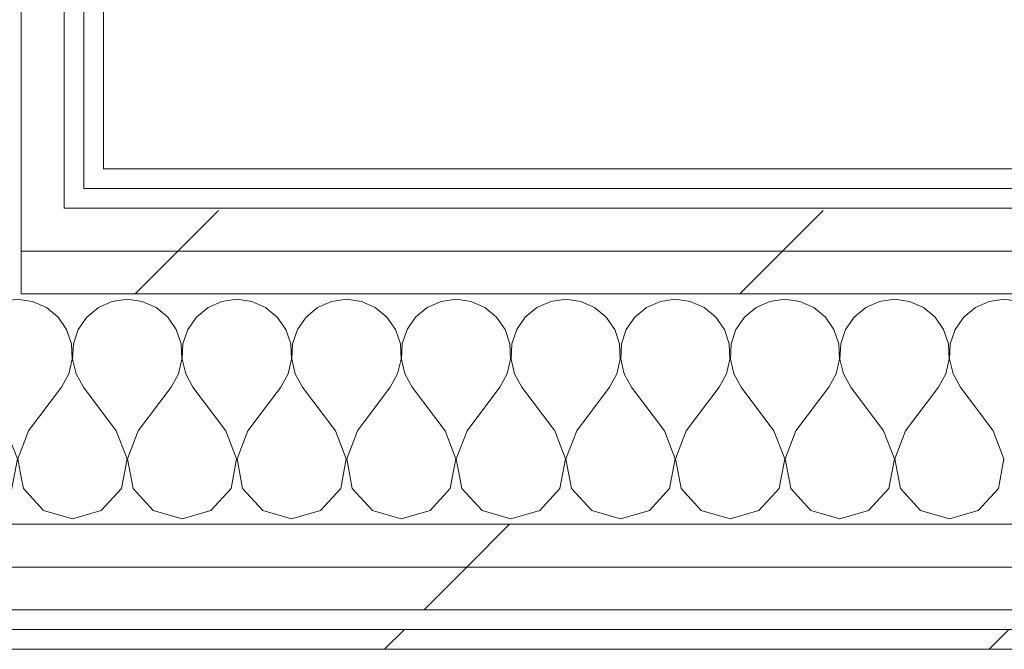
# Model space of a CAD drawing. Header units: millimetres. Extents: x -40968 to 11883, y -17757 to 4746.
# Tile 148 of 227: x -3599 to -3300, y -17277 to -17086. Entities that reach past the tile are written whole.
import ezdxf

# ---------------------------------------------------------------- set-up
doc = ezdxf.new("R2010")
doc.units = ezdxf.units.MM
doc.header["$MEASUREMENT"] = 0
doc.linetypes.add('Wipeout_Contour', pattern=[1000, 0, -1000])
doc.layers.add('Nuevo_08_E_Envans secs', color=7, linetype='Continuous')
doc.layers.add('Nuevo_08_E_Envans secs_Pluma_Nº__1', color=7, linetype='Continuous', lineweight=5)
for name, color, linetype, lineweight, true_color in [('Nuevo_08_E_Envans secs_Pluma_Nº__102', 7, 'Continuous', 5, 0xcccccc), ('Nuevo_08_E_Envans secs_Pluma_Nº__171', 171, 'Continuous', 13, 0xaaaaff), ('Nuevo_08_E_Envans secs_Pluma_Nº__177', 7, 'Continuous', 15, 0xf7e046)]:
    doc.layers.add(name, color=color, linetype=linetype, lineweight=lineweight, true_color=true_color)
pattern_1 = [(45, (0, 0), (-183.8478, 183.8478), [195, -65]), (45, (7e-14, 183.85), (-183.8478, 183.8478), [195, -65])]

# ---------------------------------------------------------------- blocks, each defined once
blk = doc.blocks.new('*X119')
at = {"layer": 'Nuevo_08_E_Envans secs_Pluma_Nº__102', "color": 254, "linetype": 'Continuous', "lineweight": 5, "true_color": 0xcccccc}
for p, q in [((-3633.33, -17170.64), (-3637.89, -17171.28)), ((-3628.78, -17171.28), (-3633.33, -17170.64)), ((-3600, -17170.64), (-3604.55, -17171.28)), ((-3598.89, -17170.8), (-3600, -17170.64)), ((-3637.89, -17171.28), (-3638.89, -17171.72)), ((-3624.57, -17173.13), (-3628.78, -17171.28)), ((-3621.03, -17176.07), (-3624.57, -17173.13)), ((-3608.76, -17173.13), (-3612.3, -17176.07)), ((-3604.55, -17171.28), (-3608.76, -17173.13)), ((-3618.43, -17179.86), (-3621.03, -17176.07)), ((-3612.3, -17176.07), (-3614.91, -17179.86)), ((-3616.96, -17184.21), (-3618.43, -17179.86)), ((-3614.91, -17179.86), (-3616.38, -17184.21)), ((-3616.73, -17188.81), (-3616.96, -17184.21)), ((-3616.38, -17184.21), (-3616.6, -17188.81)), ((-3617.77, -17193.28), (-3616.73, -17188.81)), ((-3616.6, -17188.81), (-3615.56, -17193.28)), ((-3620, -17197.31), (-3617.77, -17193.28)), ((-3615.56, -17193.28), (-3613.33, -17197.31)), ((-3630, -17210.64), (-3620, -17197.31)), ((-3603.33, -17210.64), (-3613.33, -17197.31)), ((-3636.67, -17210.64), (-3638.89, -17207.67)), ((-3633.4, -17219.15), (-3636.67, -17210.64)), ((-3630, -17210.64), (-3633.27, -17219.15)), ((-3600.07, -17219.15), (-3603.33, -17210.64)), ((-3598.89, -17216.44), (-3599.93, -17219.15)), ((-3635.09, -17228.1), (-3633.4, -17219.15)), ((-3633.27, -17219.15), (-3631.57, -17228.1)), ((-3601.76, -17228.1), (-3600.07, -17219.15)), ((-3599.93, -17219.15), (-3598.89, -17224.64)), ((-3638.89, -17232.26), (-3635.09, -17228.1)), ((-3631.57, -17228.1), (-3625.43, -17234.82)), ((-3607.9, -17234.82), (-3601.76, -17228.1)), ((-3625.43, -17234.82), (-3616.67, -17237.31)), ((-3616.67, -17237.31), (-3607.9, -17234.82))]:
    blk.add_line(p, q, dxfattribs=at)
blk = doc.blocks.new('*X120')
at = {"layer": 'Nuevo_08_E_Envans secs_Pluma_Nº__102', "color": 254, "linetype": 'Continuous', "lineweight": 5, "true_color": 0xcccccc}
for p, q in [((-3595.45, -17171.28), (-3598.89, -17170.8)), ((-3566.67, -17170.64), (-3571.22, -17171.28)), ((-3562.11, -17171.28), (-3566.67, -17170.64)), ((-3533.33, -17170.64), (-3537.89, -17171.28)), ((-3528.78, -17171.28), (-3533.33, -17170.64)), ((-3500, -17170.64), (-3504.55, -17171.28)), ((-3495.45, -17171.28), (-3500, -17170.64)), ((-3466.67, -17170.64), (-3471.22, -17171.28)), ((-3462.11, -17171.28), (-3466.67, -17170.64)), ((-3433.33, -17170.64), (-3437.89, -17171.28)), ((-3428.78, -17171.28), (-3433.33, -17170.64)), ((-3400, -17170.64), (-3404.55, -17171.28)), ((-3395.45, -17171.28), (-3400, -17170.64)), ((-3366.67, -17170.64), (-3371.22, -17171.28)), ((-3362.11, -17171.28), (-3366.67, -17170.64)), ((-3333.33, -17170.64), (-3337.89, -17171.28)), ((-3328.78, -17171.28), (-3333.33, -17170.64)), ((-3300, -17170.64), (-3304.55, -17171.28)), ((-3295.45, -17171.28), (-3300, -17170.64)), ((-3591.24, -17173.13), (-3595.45, -17171.28)), ((-3587.7, -17176.07), (-3591.24, -17173.13)), ((-3575.43, -17173.13), (-3578.97, -17176.07)), ((-3571.22, -17171.28), (-3575.43, -17173.13)), ((-3557.9, -17173.13), (-3562.11, -17171.28)), ((-3554.36, -17176.07), (-3557.9, -17173.13)), ((-3542.1, -17173.13), (-3545.64, -17176.07)), ((-3537.89, -17171.28), (-3542.1, -17173.13)), ((-3524.57, -17173.13), (-3528.78, -17171.28)), ((-3521.03, -17176.07), (-3524.57, -17173.13)), ((-3508.76, -17173.13), (-3512.3, -17176.07)), ((-3504.55, -17171.28), (-3508.76, -17173.13)), ((-3491.24, -17173.13), (-3495.45, -17171.28)), ((-3487.7, -17176.07), (-3491.24, -17173.13)), ((-3475.43, -17173.13), (-3478.97, -17176.07)), ((-3471.22, -17171.28), (-3475.43, -17173.13)), ((-3457.9, -17173.13), (-3462.11, -17171.28)), ((-3454.36, -17176.07), (-3457.9, -17173.13)), ((-3442.1, -17173.13), (-3445.64, -17176.07)), ((-3437.89, -17171.28), (-3442.1, -17173.13)), ((-3424.57, -17173.13), (-3428.78, -17171.28)), ((-3421.03, -17176.07), (-3424.57, -17173.13)), ((-3408.76, -17173.13), (-3412.3, -17176.07)), ((-3404.55, -17171.28), (-3408.76, -17173.13)), ((-3391.24, -17173.13), (-3395.45, -17171.28)), ((-3387.7, -17176.07), (-3391.24, -17173.13)), ((-3375.43, -17173.13), (-3378.97, -17176.07)), ((-3371.22, -17171.28), (-3375.43, -17173.13)), ((-3357.9, -17173.13), (-3362.11, -17171.28)), ((-3354.36, -17176.07), (-3357.9, -17173.13)), ((-3342.1, -17173.13), (-3345.64, -17176.07)), ((-3337.89, -17171.28), (-3342.1, -17173.13)), ((-3324.57, -17173.13), (-3328.78, -17171.28)), ((-3321.03, -17176.07), (-3324.57, -17173.13)), ((-3308.76, -17173.13), (-3312.3, -17176.07)), ((-3304.55, -17171.28), (-3308.76, -17173.13)), ((-3585.09, -17179.86), (-3587.7, -17176.07)), ((-3578.97, -17176.07), (-3581.57, -17179.86)), ((-3551.76, -17179.86), (-3554.36, -17176.07)), ((-3545.64, -17176.07), (-3548.24, -17179.86)), ((-3518.43, -17179.86), (-3521.03, -17176.07)), ((-3512.3, -17176.07), (-3514.91, -17179.86)), ((-3485.09, -17179.86), (-3487.7, -17176.07)), ((-3478.97, -17176.07), (-3481.57, -17179.86)), ((-3451.76, -17179.86), (-3454.36, -17176.07)), ((-3445.64, -17176.07), (-3448.24, -17179.86)), ((-3418.43, -17179.86), (-3421.03, -17176.07)), ((-3412.3, -17176.07), (-3414.91, -17179.86)), ((-3385.09, -17179.86), (-3387.7, -17176.07)), ((-3378.97, -17176.07), (-3381.57, -17179.86)), ((-3351.76, -17179.86), (-3354.36, -17176.07)), ((-3345.64, -17176.07), (-3348.24, -17179.86)), ((-3318.43, -17179.86), (-3321.03, -17176.07)), ((-3312.3, -17176.07), (-3314.91, -17179.86)), ((-3583.62, -17184.21), (-3585.09, -17179.86)), ((-3581.57, -17179.86), (-3583.04, -17184.21)), ((-3550.29, -17184.21), (-3551.76, -17179.86)), ((-3548.24, -17179.86), (-3549.71, -17184.21)), ((-3516.96, -17184.21), (-3518.43, -17179.86)), ((-3514.91, -17179.86), (-3516.38, -17184.21)), ((-3483.62, -17184.21), (-3485.09, -17179.86)), ((-3481.57, -17179.86), (-3483.04, -17184.21)), ((-3450.29, -17184.21), (-3451.76, -17179.86)), ((-3448.24, -17179.86), (-3449.71, -17184.21)), ((-3416.96, -17184.21), (-3418.43, -17179.86)), ((-3414.91, -17179.86), (-3416.38, -17184.21)), ((-3383.62, -17184.21), (-3385.09, -17179.86)), ((-3381.57, -17179.86), (-3383.04, -17184.21)), ((-3350.29, -17184.21), (-3351.76, -17179.86)), ((-3348.24, -17179.86), (-3349.71, -17184.21)), ((-3316.96, -17184.21), (-3318.43, -17179.86)), ((-3314.91, -17179.86), (-3316.38, -17184.21)), ((-3583.4, -17188.81), (-3583.62, -17184.21)), ((-3583.04, -17184.21), (-3583.27, -17188.81)), ((-3550.07, -17188.81), (-3550.29, -17184.21)), ((-3549.71, -17184.21), (-3549.93, -17188.81)), ((-3516.73, -17188.81), (-3516.96, -17184.21)), ((-3516.38, -17184.21), (-3516.6, -17188.81)), ((-3483.4, -17188.81), (-3483.62, -17184.21)), ((-3483.04, -17184.21), (-3483.27, -17188.81)), ((-3450.07, -17188.81), (-3450.29, -17184.21)), ((-3449.71, -17184.21), (-3449.93, -17188.81)), ((-3416.73, -17188.81), (-3416.96, -17184.21)), ((-3416.38, -17184.21), (-3416.6, -17188.81)), ((-3383.4, -17188.81), (-3383.62, -17184.21)), ((-3383.04, -17184.21), (-3383.27, -17188.81)), ((-3350.07, -17188.81), (-3350.29, -17184.21)), ((-3349.71, -17184.21), (-3349.93, -17188.81)), ((-3316.73, -17188.81), (-3316.96, -17184.21)), ((-3316.38, -17184.21), (-3316.6, -17188.81)), ((-3584.44, -17193.28), (-3583.4, -17188.81)), ((-3583.27, -17188.81), (-3582.23, -17193.28)), ((-3551.11, -17193.28), (-3550.07, -17188.81)), ((-3549.93, -17188.81), (-3548.89, -17193.28)), ((-3517.77, -17193.28), (-3516.73, -17188.81)), ((-3516.6, -17188.81), (-3515.56, -17193.28)), ((-3484.44, -17193.28), (-3483.4, -17188.81)), ((-3483.27, -17188.81), (-3482.23, -17193.28)), ((-3451.11, -17193.28), (-3450.07, -17188.81)), ((-3449.93, -17188.81), (-3448.89, -17193.28)), ((-3417.77, -17193.28), (-3416.73, -17188.81)), ((-3416.6, -17188.81), (-3415.56, -17193.28)), ((-3384.44, -17193.28), (-3383.4, -17188.81)), ((-3383.27, -17188.81), (-3382.23, -17193.28)), ((-3351.11, -17193.28), (-3350.07, -17188.81)), ((-3349.93, -17188.81), (-3348.89, -17193.28)), ((-3317.77, -17193.28), (-3316.73, -17188.81)), ((-3316.6, -17188.81), (-3315.56, -17193.28)), ((-3586.67, -17197.31), (-3584.44, -17193.28)), ((-3582.23, -17193.28), (-3580, -17197.31)), ((-3553.33, -17197.31), (-3551.11, -17193.28)), ((-3548.89, -17193.28), (-3546.67, -17197.31)), ((-3520, -17197.31), (-3517.77, -17193.28)), ((-3515.56, -17193.28), (-3513.33, -17197.31)), ((-3486.67, -17197.31), (-3484.44, -17193.28)), ((-3482.23, -17193.28), (-3480, -17197.31)), ((-3453.33, -17197.31), (-3451.11, -17193.28)), ((-3448.89, -17193.28), (-3446.67, -17197.31)), ((-3420, -17197.31), (-3417.77, -17193.28)), ((-3415.56, -17193.28), (-3413.33, -17197.31)), ((-3386.67, -17197.31), (-3384.44, -17193.28)), ((-3382.23, -17193.28), (-3380, -17197.31)), ((-3353.33, -17197.31), (-3351.11, -17193.28)), ((-3348.89, -17193.28), (-3346.67, -17197.31)), ((-3320, -17197.31), (-3317.77, -17193.28)), ((-3315.56, -17193.28), (-3313.33, -17197.31)), ((-3596.67, -17210.64), (-3586.67, -17197.31)), ((-3570, -17210.64), (-3580, -17197.31)), ((-3563.33, -17210.64), (-3553.33, -17197.31)), ((-3536.67, -17210.64), (-3546.67, -17197.31)), ((-3530, -17210.64), (-3520, -17197.31)), ((-3503.33, -17210.64), (-3513.33, -17197.31)), ((-3496.67, -17210.64), (-3486.67, -17197.31)), ((-3470, -17210.64), (-3480, -17197.31)), ((-3463.33, -17210.64), (-3453.33, -17197.31)), ((-3436.67, -17210.64), (-3446.67, -17197.31)), ((-3430, -17210.64), (-3420, -17197.31)), ((-3403.33, -17210.64), (-3413.33, -17197.31)), ((-3396.67, -17210.64), (-3386.67, -17197.31)), ((-3370, -17210.64), (-3380, -17197.31)), ((-3363.33, -17210.64), (-3353.33, -17197.31)), ((-3336.67, -17210.64), (-3346.67, -17197.31)), ((-3330, -17210.64), (-3320, -17197.31)), ((-3303.33, -17210.64), (-3313.33, -17197.31)), ((-3596.67, -17210.64), (-3598.89, -17216.44)), ((-3566.73, -17219.15), (-3570, -17210.64)), ((-3563.33, -17210.64), (-3566.6, -17219.15)), ((-3533.4, -17219.15), (-3536.67, -17210.64)), ((-3530, -17210.64), (-3533.27, -17219.15)), ((-3500.07, -17219.15), (-3503.33, -17210.64)), ((-3496.67, -17210.64), (-3499.93, -17219.15)), ((-3466.73, -17219.15), (-3470, -17210.64)), ((-3463.33, -17210.64), (-3466.6, -17219.15)), ((-3433.4, -17219.15), (-3436.67, -17210.64)), ((-3430, -17210.64), (-3433.27, -17219.15)), ((-3400.07, -17219.15), (-3403.33, -17210.64)), ((-3396.67, -17210.64), (-3399.93, -17219.15)), ((-3366.73, -17219.15), (-3370, -17210.64)), ((-3363.33, -17210.64), (-3366.6, -17219.15)), ((-3333.4, -17219.15), (-3336.67, -17210.64)), ((-3330, -17210.64), (-3333.27, -17219.15)), ((-3300.07, -17219.15), (-3303.33, -17210.64)), ((-3568.43, -17228.1), (-3566.73, -17219.15)), ((-3566.6, -17219.15), (-3564.91, -17228.1)), ((-3535.09, -17228.1), (-3533.4, -17219.15)), ((-3533.27, -17219.15), (-3531.57, -17228.1)), ((-3501.76, -17228.1), (-3500.07, -17219.15)), ((-3499.93, -17219.15), (-3498.24, -17228.1)), ((-3468.43, -17228.1), (-3466.73, -17219.15)), ((-3466.6, -17219.15), (-3464.91, -17228.1)), ((-3435.09, -17228.1), (-3433.4, -17219.15)), ((-3433.27, -17219.15), (-3431.57, -17228.1)), ((-3401.76, -17228.1), (-3400.07, -17219.15)), ((-3399.93, -17219.15), (-3398.24, -17228.1)), ((-3368.43, -17228.1), (-3366.73, -17219.15)), ((-3366.6, -17219.15), (-3364.91, -17228.1)), ((-3335.09, -17228.1), (-3333.4, -17219.15)), ((-3333.27, -17219.15), (-3331.57, -17228.1)), ((-3301.76, -17228.1), (-3300.07, -17219.15)), ((-3598.89, -17224.64), (-3598.24, -17228.1)), ((-3598.24, -17228.1), (-3592.1, -17234.82)), ((-3574.57, -17234.82), (-3568.43, -17228.1)), ((-3564.91, -17228.1), (-3558.76, -17234.82)), ((-3541.24, -17234.82), (-3535.09, -17228.1)), ((-3531.57, -17228.1), (-3525.43, -17234.82)), ((-3507.9, -17234.82), (-3501.76, -17228.1)), ((-3498.24, -17228.1), (-3492.1, -17234.82)), ((-3474.57, -17234.82), (-3468.43, -17228.1)), ((-3464.91, -17228.1), (-3458.76, -17234.82)), ((-3441.24, -17234.82), (-3435.09, -17228.1)), ((-3431.57, -17228.1), (-3425.43, -17234.82)), ((-3407.9, -17234.82), (-3401.76, -17228.1)), ((-3398.24, -17228.1), (-3392.1, -17234.82)), ((-3374.57, -17234.82), (-3368.43, -17228.1)), ((-3364.91, -17228.1), (-3358.76, -17234.82)), ((-3341.24, -17234.82), (-3335.09, -17228.1)), ((-3331.57, -17228.1), (-3325.43, -17234.82)), ((-3307.9, -17234.82), (-3301.76, -17228.1)), ((-3592.1, -17234.82), (-3583.33, -17237.31)), ((-3583.33, -17237.31), (-3574.57, -17234.82)), ((-3558.76, -17234.82), (-3550, -17237.31)), ((-3550, -17237.31), (-3541.24, -17234.82)), ((-3525.43, -17234.82), (-3516.67, -17237.31)), ((-3516.67, -17237.31), (-3507.9, -17234.82)), ((-3492.1, -17234.82), (-3483.33, -17237.31)), ((-3483.33, -17237.31), (-3474.57, -17234.82)), ((-3458.76, -17234.82), (-3450, -17237.31)), ((-3450, -17237.31), (-3441.24, -17234.82)), ((-3425.43, -17234.82), (-3416.67, -17237.31)), ((-3416.67, -17237.31), (-3407.9, -17234.82)), ((-3392.1, -17234.82), (-3383.33, -17237.31)), ((-3383.33, -17237.31), (-3374.57, -17234.82)), ((-3358.76, -17234.82), (-3350, -17237.31)), ((-3350, -17237.31), (-3341.24, -17234.82)), ((-3325.43, -17234.82), (-3316.67, -17237.31)), ((-3316.67, -17237.31), (-3307.9, -17234.82))]:
    blk.add_line(p, q, dxfattribs=at)
blk = doc.blocks.new('Muro_75_1', base_point=(-3784.89, -17276.98))
at = {"layer": 'Nuevo_08_E_Envans secs', "color": 7, "lineweight": 20}
for name in ['*X119', '*X120']:
    blk.add_blockref(name, (0, 0), dxfattribs=at)
at = {"color": 254, "linetype": 'Wipeout_Contour', "lineweight": 0, "ltscale": 70013.404668}
blk.add_wipeout([(-3573.89, -17130.98), (-3579.89, -17130.98), (-3579.89, -17136.98), (-3573.89, -17136.98)], dxfattribs=at).dxf.layer = 'Nuevo_08_E_Envans secs'
at = {"color": 254, "linetype": 'Wipeout_Contour', "lineweight": 0, "ltscale": 69631.301025}
blk.add_wipeout([(-2011.11, -17155.98), (-3598.89, -17155.98), (-3598.89, -17168.98), (-2011.11, -17168.98)], dxfattribs=at).dxf.layer = 'Nuevo_08_E_Envans secs'
at = {"color": 254, "linetype": 'Wipeout_Contour', "lineweight": 0, "ltscale": 69878.642159}
blk.add_wipeout([(-3759.89, -17264.98), (778.89, -17264.98), (778.89, -17251.98), (-3759.89, -17251.98)], dxfattribs=at).dxf.layer = 'Nuevo_08_E_Envans secs'
at = {"color": 254, "linetype": 'Wipeout_Contour', "lineweight": 0, "ltscale": 69948.001997}
blk.add_wipeout([(-3778.89, -17276.98), (778.89, -17276.98), (778.89, -17270.98), (-3778.89, -17270.98)], dxfattribs=at).dxf.layer = 'Nuevo_08_E_Envans secs'
at = {"layer": 'Nuevo_08_E_Envans secs_Pluma_Nº__171', "linetype": 'Continuous', "lineweight": 13, "true_color": 0xaaaaff}
h = blk.add_hatch(dxfattribs=at)
h.set_pattern_fill('Panellat_HPL_0001', color=161, style=0, pattern_type=2)
h.set_pattern_definition(pattern_1)
h.paths.add_polyline_path([(-3573.89, -17130.98), (-3579.89, -17130.98), (-3579.89, -17136.98), (-3573.89, -17136.98)])
h = blk.add_hatch(dxfattribs=at)
h.set_pattern_fill('Panellat_HPL_0001', color=161, style=0, pattern_type=2)
h.set_pattern_definition(pattern_1)
h.paths.add_polyline_path([(-3778.89, -17276.98), (778.89, -17276.98), (778.89, -17270.98), (-3778.89, -17270.98)])
at = {"layer": 'Nuevo_08_E_Envans secs_Pluma_Nº__177', "linetype": 'Continuous', "lineweight": 15, "true_color": 0xf7e046}
h = blk.add_hatch(dxfattribs=at)
h.set_pattern_fill('Panellat_HPL_0001', color=53, style=0, pattern_type=2)
h.set_pattern_definition(pattern_1)
h.paths.add_polyline_path([(-2011.11, -17155.98), (-3598.89, -17155.98), (-3598.89, -17168.98), (-2011.11, -17168.98)])
h = blk.add_hatch(dxfattribs=at)
h.set_pattern_fill('Panellat_HPL_0001', color=53, style=0, pattern_type=2)
h.set_pattern_definition(pattern_1)
h.paths.add_polyline_path([(-3759.89, -17264.98), (778.89, -17264.98), (778.89, -17251.98), (-3759.89, -17251.98)])
at = {"layer": 'Nuevo_08_E_Envans secs_Pluma_Nº__1', "color": 7, "linetype": 'Continuous', "lineweight": 5}
for p, q in [((-3579.89, -17136.98), (-3579.89, -17130.98)), ((-3598.89, -17168.98), (-2011.11, -17168.98)), ((-3759.89, -17264.98), (778.89, -17264.98)), ((-3772.89, -17270.98), (778.89, -17270.98))]:
    blk.add_line(p, q, dxfattribs=at)
at = {"layer": 'Nuevo_08_E_Envans secs_Pluma_Nº__1', "color": 7, "linetype": 'Continuous', "lineweight": 5, "flags": 128}
blk.add_lwpolyline([(-3784.89, -17276.98), (778.89, -17276.98)], dxfattribs=at)
at = {"color": 254, "linetype": 'Wipeout_Contour', "lineweight": 0, "ltscale": 69514.52543}
blk.add_wipeout([(-2036.11, -17130.98), (-3573.89, -17130.98), (-3573.89, -17136.98), (-2036.11, -17136.98)], dxfattribs=at).dxf.layer = 'Nuevo_08_E_Envans secs'
at = {"color": 254, "linetype": 'Wipeout_Contour', "lineweight": 0, "ltscale": 70086.786359}
blk.add_wipeout([(-3585.89, -17142.98), (-3598.89, -17142.98), (-3598.89, -17155.98), (-3585.89, -17155.98)], dxfattribs=at).dxf.layer = 'Nuevo_08_E_Envans secs'
at = {"color": 254, "linetype": 'Wipeout_Contour', "lineweight": 0, "ltscale": 69821.735721}
blk.add_wipeout([(-3746.89, -17251.98), (778.89, -17251.98), (778.89, -17238.98), (-3746.89, -17238.98)], dxfattribs=at).dxf.layer = 'Nuevo_08_E_Envans secs'
at = {"layer": 'Nuevo_08_E_Envans secs_Pluma_Nº__171', "linetype": 'Continuous', "lineweight": 13, "true_color": 0xaaaaff}
h = blk.add_hatch(dxfattribs=at)
h.set_pattern_fill('Panellat_HPL_0001', color=161, style=0, pattern_type=2)
h.set_pattern_definition(pattern_1)
h.paths.add_polyline_path([(-2036.11, -17130.98), (-3573.89, -17130.98), (-3573.89, -17136.98), (-2036.11, -17136.98)])
at = {"layer": 'Nuevo_08_E_Envans secs_Pluma_Nº__177', "linetype": 'Continuous', "lineweight": 15, "true_color": 0xf7e046}
h = blk.add_hatch(dxfattribs=at)
h.set_pattern_fill('Panellat_HPL_0001', color=53, style=0, pattern_type=2)
h.set_pattern_definition(pattern_1)
h.paths.add_polyline_path([(-3585.89, -17142.98), (-3598.89, -17142.98), (-3598.89, -17155.98), (-3585.89, -17155.98)])
h = blk.add_hatch(dxfattribs=at)
h.set_pattern_fill('Panellat_HPL_0001', color=53, style=0, pattern_type=2)
h.set_pattern_definition(pattern_1)
h.paths.add_polyline_path([(-3746.89, -17251.98), (778.89, -17251.98), (778.89, -17238.98), (-3746.89, -17238.98)])
at = {"layer": 'Nuevo_08_E_Envans secs_Pluma_Nº__1', "color": 7, "linetype": 'Continuous', "lineweight": 5}
for p, q in [((-3579.89, -17136.98), (-3573.89, -17136.98)), ((-3573.89, -17136.98), (-2036.11, -17136.98)), ((-3598.89, -17155.98), (-3598.89, -17142.98)), ((-3598.89, -17168.98), (-3598.89, -17155.98)), ((-3638.89, -17238.98), (-3598.89, -17238.98)), ((-3598.89, -17238.98), (-2011.11, -17238.98)), ((-3746.89, -17251.98), (778.89, -17251.98))]:
    blk.add_line(p, q, dxfattribs=at)
at = {"layer": 'Nuevo_08_E_Envans secs_Pluma_Nº__1', "color": 7, "linetype": 'Continuous', "lineweight": 5, "flags": 128}
blk.add_lwpolyline([(-2036.11, -17130.98), (-3573.89, -17130.98)], dxfattribs=at)
at = {"color": 254, "linetype": 'Wipeout_Contour', "lineweight": 0, "ltscale": 69577.739165}
blk.add_wipeout([(-2024.11, -17142.98), (-3585.89, -17142.98), (-3585.89, -17155.98), (-2024.11, -17155.98)], dxfattribs=at).dxf.layer = 'Nuevo_08_E_Envans secs'
at = {"layer": 'Nuevo_08_E_Envans secs_Pluma_Nº__177', "linetype": 'Continuous', "lineweight": 15, "true_color": 0xf7e046}
h = blk.add_hatch(dxfattribs=at)
h.set_pattern_fill('Panellat_HPL_0001', color=53, style=0, pattern_type=2)
h.set_pattern_definition(pattern_1)
h.paths.add_polyline_path([(-2024.11, -17142.98), (-3585.89, -17142.98), (-3585.89, -17155.98), (-2024.11, -17155.98)])
at = {"layer": 'Nuevo_08_E_Envans secs_Pluma_Nº__1', "color": 7, "linetype": 'Continuous', "lineweight": 5}
for p, q in [((-3585.89, -17142.98), (-3585.89, -17136.98)), ((-3585.89, -17142.98), (-3579.89, -17142.98)), ((-3579.89, -17142.98), (-2030.11, -17142.98)), ((-3598.89, -17155.98), (-3585.89, -17155.98)), ((-3585.89, -17155.98), (-2024.11, -17155.98))]:
    blk.add_line(p, q, dxfattribs=at)
blk = doc.blocks.new('Muro_156_1', base_point=(-3573.89, -17276.98))
at = {"layer": 'Nuevo_08_E_Envans secs_Pluma_Nº__1', "color": 7, "linetype": 'Continuous', "lineweight": 5}
blk.add_line((-3598.89, -17168.98), (-3598.89, -17155.98), dxfattribs=at)
at = {"color": 254, "linetype": 'Wipeout_Contour', "lineweight": 0, "ltscale": 63216.671369}
blk.add_wipeout([(-3573.89, -17130.98), (-3573.89, -13646.98), (-3579.89, -13646.98), (-3579.89, -17130.98)], dxfattribs=at).dxf.layer = 'Nuevo_08_E_Envans secs'
at = {"color": 254, "linetype": 'Wipeout_Contour', "lineweight": 0, "ltscale": 70049.593963}
blk.add_wipeout([(-3585.89, -17136.98), (-3598.89, -17136.98), (-3598.89, -17142.98), (-3585.89, -17142.98)], dxfattribs=at).dxf.layer = 'Nuevo_08_E_Envans secs'
at = {"layer": 'Nuevo_08_E_Envans secs_Pluma_Nº__171', "linetype": 'Continuous', "lineweight": 13, "true_color": 0xaaaaff}
h = blk.add_hatch(dxfattribs=at)
h.set_pattern_fill('Panellat_HPL_0001', color=161, style=0, pattern_type=2)
h.set_pattern_definition(pattern_1)
h.paths.add_polyline_path([(-3573.89, -17130.98), (-3573.89, -13646.98), (-3579.89, -13646.98), (-3579.89, -17130.98)])
at = {"layer": 'Nuevo_08_E_Envans secs_Pluma_Nº__177', "linetype": 'Continuous', "lineweight": 15, "true_color": 0xf7e046}
h = blk.add_hatch(dxfattribs=at)
h.set_pattern_fill('Panellat_HPL_0001', color=53, style=0, pattern_type=2)
h.set_pattern_definition(pattern_1)
h.paths.add_polyline_path([(-3585.89, -17136.98), (-3598.89, -17136.98), (-3598.89, -17142.98), (-3585.89, -17142.98)])
at = {"layer": 'Nuevo_08_E_Envans secs_Pluma_Nº__1', "color": 7, "linetype": 'Continuous', "lineweight": 5}
for p, q in [((-3579.89, -17130.98), (-3579.89, -13646.98)), ((-3579.89, -17136.98), (-3579.89, -17130.98)), ((-3598.89, -17155.98), (-3598.89, -17142.98))]:
    blk.add_line(p, q, dxfattribs=at)
at = {"layer": 'Nuevo_08_E_Envans secs_Pluma_Nº__1', "color": 7, "linetype": 'Continuous', "lineweight": 5, "flags": 128}
blk.add_lwpolyline([(-3573.89, -17130.98), (-3573.89, -13646.98)], dxfattribs=at)
at = {"color": 254, "linetype": 'Wipeout_Contour', "lineweight": 0, "ltscale": 70026.104526}
blk.add_wipeout([(-3585.89, -17130.98), (-3598.89, -17130.98), (-3598.89, -17136.98), (-3585.89, -17136.98)], dxfattribs=at).dxf.layer = 'Nuevo_08_E_Envans secs'
at = {"layer": 'Nuevo_08_E_Envans secs_Pluma_Nº__177', "linetype": 'Continuous', "lineweight": 15, "true_color": 0xf7e046}
h = blk.add_hatch(dxfattribs=at)
h.set_pattern_fill('Panellat_HPL_0001', color=53, style=0, pattern_type=2)
h.set_pattern_definition(pattern_1)
h.paths.add_polyline_path([(-3585.89, -17130.98), (-3598.89, -17130.98), (-3598.89, -17136.98), (-3585.89, -17136.98)])
at = {"layer": 'Nuevo_08_E_Envans secs_Pluma_Nº__1', "color": 7, "linetype": 'Continuous', "lineweight": 5}
for p, q in [((-3598.89, -17142.98), (-3598.89, -17136.98)), ((-3585.89, -17142.98), (-3585.89, -17136.98))]:
    blk.add_line(p, q, dxfattribs=at)
at = {"color": 254, "linetype": 'Wipeout_Contour', "lineweight": 0, "ltscale": 63230.89992}
blk.add_wipeout([(-3585.89, -17130.98), (-3585.89, -13646.98), (-3598.89, -13646.98), (-3598.89, -17130.98)], dxfattribs=at).dxf.layer = 'Nuevo_08_E_Envans secs'
at = {"layer": 'Nuevo_08_E_Envans secs_Pluma_Nº__177', "linetype": 'Continuous', "lineweight": 15, "true_color": 0xf7e046}
h = blk.add_hatch(dxfattribs=at)
h.set_pattern_fill('Panellat_HPL_0001', color=53, style=0, pattern_type=2)
h.set_pattern_definition(pattern_1)
h.paths.add_polyline_path([(-3585.89, -17130.98), (-3585.89, -13646.98), (-3598.89, -13646.98), (-3598.89, -17130.98)])
at = {"layer": 'Nuevo_08_E_Envans secs_Pluma_Nº__1', "color": 7, "linetype": 'Continuous', "lineweight": 5}
for p, q in [((-3598.89, -17130.98), (-3598.89, -13646.98)), ((-3585.89, -17130.98), (-3585.89, -13646.98)), ((-3598.89, -17136.98), (-3598.89, -17130.98)), ((-3585.89, -17136.98), (-3585.89, -17130.98))]:
    blk.add_line(p, q, dxfattribs=at)

msp = doc.modelspace()

# ---------------------------------------------------------------- block references
at = {"layer": 'Nuevo_08_E_Envans secs', "color": 7, "lineweight": 20}
msp.add_blockref('Muro_75_1', (-3784.894, -17276.976), dxfattribs=at)

# ---------------------------------------------------------------- next in the draw order: block references
msp.add_blockref('Muro_156_1', (-3573.894, -17276.976), dxfattribs=at)

doc.saveas('drawing.dxf')
